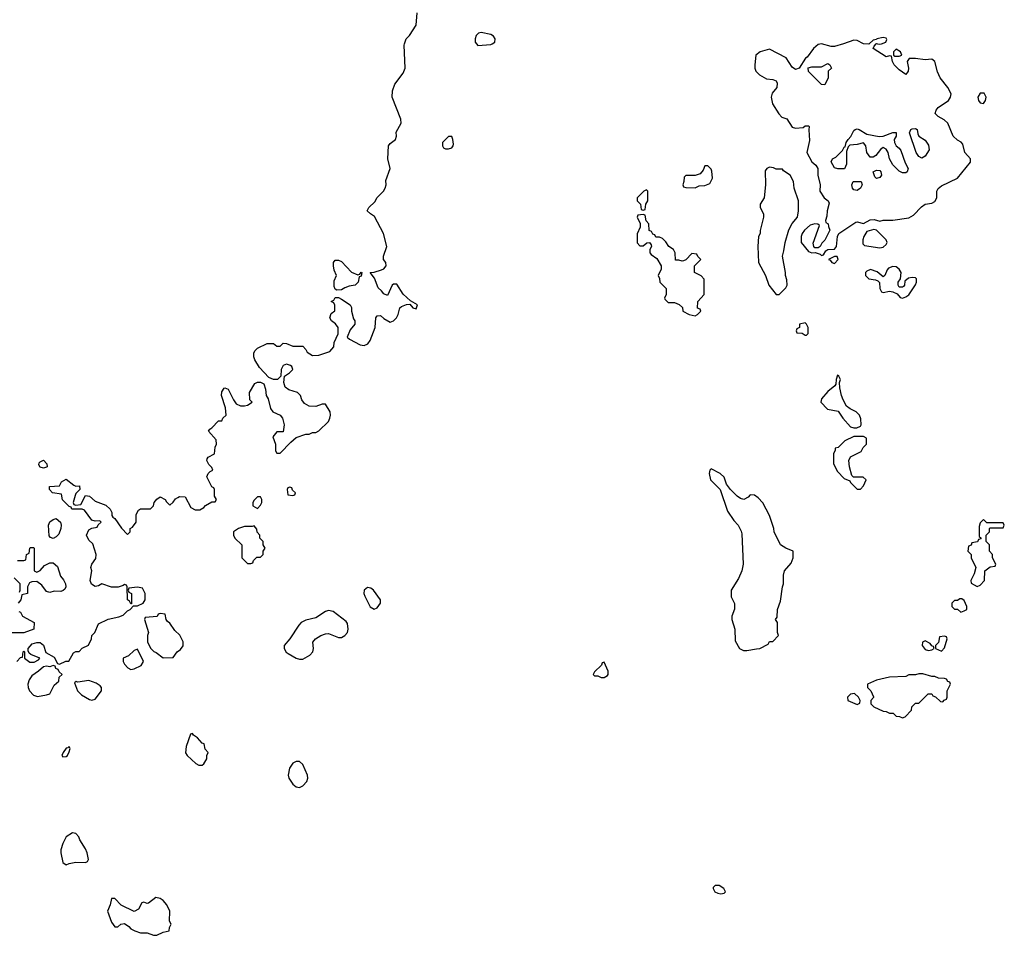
# Model space of a CAD drawing. Header units: inches. Extents: x 2396598 to 2566999, y 262085 to 451979.
# Tile 235 of 256: x 2522664 to 2528738, y 354502 to 360148. Entities that reach past the tile are written whole.
import ezdxf

# ---------------------------------------------------------------- set-up
doc = ezdxf.new("R2010")
doc.units = ezdxf.units.IN
doc.header["$MEASUREMENT"] = 0
doc.layers.add('C5325', color=7, linetype='Continuous')
doc.layers.add('C5326', color=7, linetype='Continuous')

msp = doc.modelspace()

# ---------------------------------------------------------------- linework, layer by layer
at = {"layer": 'C5325', "color": 5, "elevation": 40}
for points in [[(2522646, 356190), (2522670, 356214), (2522682, 356218), (2522686, 356250), (2522690, 356254), (2522694, 356250), (2522694, 356210), (2522726.8, 356186.8), (2522753.2, 356186.8), (2522780.4, 356199.6), (2522788, 356210), (2522733.6, 356233.6), (2522722, 356242), (2522716.4, 356256.4), (2522715.3, 356270), (2522741.5, 356298.5), (2522770, 356307.3), (2522790, 356306.8), (2522810.8, 356290.8), (2522826, 356246), (2522876.9, 356216.9), (2522898, 356178), (2522910, 356174), (2522948.4, 356191.6), (2522967.3, 356192.7), (2522996.4, 356243.6), (2523010, 356252), (2523030, 356252), (2523050, 356272), (2523088.4, 356291.6), (2523108, 356330), (2523108.7, 356350), (2523128, 356370), (2523150, 356422), (2523210, 356450.8), (2523274.6, 356465.4), (2523303.1, 356476.9), (2523330, 356502), (2523346, 356510), (2523366, 356534), (2523390, 356534), (2523426, 356550), (2523438, 356570), (2523438, 356610), (2523422, 356642), (2523390, 356648), (2523338, 356642), (2523334, 356630), (2523338, 356618), (2523354, 356610), (2523354, 356546), (2523350, 356546), (2523342, 356562), (2523328.7, 356570), (2523326, 356650), (2523322, 356662), (2523310, 356666), (2523302, 356658), (2523271, 356649), (2523230, 356649.3), (2523171.3, 356668.7), (2523150, 356657.2), (2523130, 356653.2), (2523106.8, 356666.8), (2523099.3, 356690), (2523108.7, 356750), (2523102, 356770), (2523108.7, 356790), (2523134, 356826), (2523135.3, 356850), (2523115.5, 356915.5), (2523090, 356938), (2523075.3, 356970), (2523090, 357002), (2523110, 357012), (2523142, 357018), (2523147.3, 357032.7), (2523166, 357050), (2523158, 357058), (2523130, 357055.3), (2523110, 357062), (2523063.1, 357123.1), (2523050, 357128.7), (2522986, 357130), (2522982, 357142), (2522970, 357146), (2522927.3, 357187.3), (2522922, 357222), (2522866, 357230), (2522848, 357250), (2522848, 357270), (2522910, 357274), (2522922, 357298), (2522950, 357314), (2522998, 357278), (2523010, 357272), (2523032.7, 357272.7), (2523034, 357250), (2523010, 357226), (2523005.4, 357214.6), (2522994, 357170), (2522998, 357158), (2523010, 357154), (2523042, 357158), (2523070, 357214), (2523094, 357210), (2523130, 357178), (2523195.3, 357155.3), (2523222, 357130), (2523232, 357110), (2523232, 357090), (2523239.6, 357079.6), (2523251.1, 357071.1), (2523291.6, 357011.6), (2523330, 356974), (2523346, 356990), (2523346, 357010), (2523360.4, 357019.6), (2523382, 357050), (2523383.1, 357096.9), (2523396.4, 357123.6), (2523410, 357132), (2523470, 357132), (2523488.9, 357151.1), (2523494, 357170), (2523510, 357192), (2523530, 357204.7), (2523562, 357190), (2523570, 357174), (2523590, 357154), (2523610, 357172), (2523625.6, 357194.4), (2523638.6, 357201.4), (2523650, 357206.8), (2523685.4, 357205.4), (2523719.8, 357139.8), (2523746.4, 357126.4), (2523775.3, 357124.7), (2523800.4, 357139.6), (2523810, 357152), (2523850, 357174), (2523870, 357174), (2523878, 357190), (2523866, 357210), (2523866, 357250), (2523862, 357262), (2523848.4, 357268.4), (2523818, 357330), (2523826, 357350), (2523838, 357362), (2523855.3, 357370), (2523850, 357386), (2523830, 357406), (2523818, 357430), (2523820.4, 357439.6), (2523826, 357450), (2523866, 357470), (2523868.9, 357511.1), (2523878, 357530), (2523876.4, 357556.4), (2523828.7, 357610), (2523836.4, 357623.6), (2523850, 357632), (2523890, 357674), (2523910, 357674), (2523918, 357690), (2523938, 357710), (2523934.6, 357754.6), (2523909.1, 357830.9), (2523910, 357854), (2523924.7, 357875.3), (2523930, 357878), (2523950.6, 357870.6), (2523983.5, 357803.5), (2523999.8, 357779.8), (2524026, 357766), (2524050, 357766), (2524068.9, 357771.1), (2524098, 357790), (2524084.7, 357804.7), (2524081.2, 357850), (2524115.3, 357904.7), (2524130, 357912), (2524150, 357912), (2524170, 357902), (2524181, 357870), (2524184.7, 357830), (2524196, 357810), (2524210.6, 357750.6), (2524224.7, 357730), (2524271.3, 357710), (2524286, 357690), (2524296, 357650), (2524290, 357606), (2524250, 357606), (2524224.7, 357575.3), (2524242, 357530), (2524242, 357490), (2524250, 357474), (2524270, 357474), (2524336.4, 357543.6), (2524369, 357571), (2524430, 357592), (2524450, 357592), (2524470, 357602), (2524490, 357602), (2524510, 357612), (2524568, 357670), (2524578, 357690), (2524582, 357710), (2524579, 357730), (2524550, 357778), (2524530, 357778), (2524490, 357762), (2524450, 357764), (2524420.9, 357780.9), (2524404.7, 357804.7), (2524395.3, 357830), (2524378, 357850), (2524325.2, 357865.2), (2524302, 357882), (2524294, 357910), (2524298, 357950), (2524328, 357970), (2524348, 357990), (2524342, 358010), (2524335.5, 358015.5), (2524310, 358024), (2524290, 358015.3), (2524278, 357990), (2524274, 357950), (2524254, 357930), (2524229.1, 357929.1), (2524201.2, 357941.2), (2524142.7, 358002.7), (2524115.3, 358050), (2524108.7, 358070), (2524108.9, 358091.1), (2524114.6, 358105.4), (2524130, 358122), (2524190, 358152), (2524230, 358152), (2524250, 358134), (2524270, 358134), (2524290, 358154), (2524310, 358152), (2524350, 358134), (2524410, 358134), (2524430, 358114), (2524438, 358098), (2524470, 358078), (2524510, 358078.8), (2524578, 358102), (2524602, 358130), (2524603.1, 358156.9), (2524628.7, 358211.3), (2524628.7, 358250), (2524613.2, 358273.2), (2524588, 358290), (2524578, 358310), (2524584.7, 358335.3), (2524607.3, 358352.7), (2524607.3, 358387.3), (2524602, 358402), (2524586, 358410), (2524602, 358418), (2524610, 358434), (2524630, 358434), (2524650, 358424.7), (2524702, 358390), (2524710, 358374), (2524711.3, 358350), (2524723.6, 358303.6), (2524732, 358290), (2524732, 358270), (2524703.6, 358236.4), (2524684.7, 358190), (2524698, 358178), (2524763.4, 358143.4), (2524790, 358138.8), (2524811.5, 358148.5), (2524825.2, 358170), (2524857.2, 358250), (2524862, 358310), (2524870, 358322), (2524890, 358324.7), (2524910, 358304.7), (2524950, 358282), (2524970, 358291.3), (2524988.7, 358310), (2524999, 358330), (2525009, 358371), (2525020.2, 358379.8), (2525050, 358392), (2525070, 358394), (2525090, 358372), (2525110, 358366), (2525119, 358390), (2525074, 358414), (2525030, 358455.3), (2524990, 358518), (2524970, 358518), (2524962, 358510), (2524932.7, 358447.3), (2524910, 358458), (2524896.5, 358476.5), (2524874.6, 358494.6), (2524853.6, 358553.6), (2524826, 358590), (2524850, 358591), (2524895.5, 358604.5), (2524910, 358611.3), (2524924, 358630), (2524922, 358650), (2524908, 358670), (2524908, 358690), (2524929, 358750), (2524909, 358830), (2524853.6, 358933.6), (2524828, 358950), (2524808, 358970), (2524818, 358990), (2524854.6, 359025.4), (2524870, 359052), (2524908.7, 359090), (2524919, 359110), (2524924, 359130), (2524923.1, 359156.9), (2524948.7, 359230), (2524934, 359290), (2524939, 359370), (2524950, 359384.7), (2524982, 359410), (2524989, 359430), (2524986.3, 359453.7), (2525017.2, 359510), (2525015.5, 359535.5), (2524961.2, 359670), (2524964, 359710), (2524979, 359750), (2525030, 359818), (2525042.7, 359850), (2525035.3, 359990), (2525038.7, 360000)], [(2525481.4, 360000), (2525490, 359988.9), (2525570, 359994.3), (2525578.9, 360000)], [(2527745.2, 360000), (2527690, 359981.6), (2527670, 359982), (2527610, 359998.4), (2527590, 359994.5), (2527560.7, 359970), (2527522.8, 359917.2), (2527512, 359910), (2527472, 359850), (2527450, 359841.2), (2527430, 359855.3), (2527393.1, 359913.1), (2527290, 359965.2), (2527232, 359950), (2527206, 359930), (2527198.8, 359870), (2527198.8, 359850), (2527206, 359830), (2527228.1, 359808.1), (2527270, 359782.8), (2527310, 359778.8), (2527330, 359770.8), (2527336.1, 359756.1), (2527334.4, 359730), (2527306, 359694), (2527299.1, 359670), (2527308.1, 359628.1), (2527346.4, 359566.4), (2527366.4, 359546.4), (2527396.9, 359536.9), (2527430, 359484.7), (2527450, 359478), (2527496.4, 359483.6), (2527510, 359494), (2527530, 359494), (2527534, 359490), (2527531.3, 359468.7), (2527536.3, 359403.7), (2527518.8, 359330), (2527550, 359271), (2527574.8, 359250), (2527587.3, 359230), (2527587.3, 359190), (2527602, 359130), (2527600.7, 359090), (2527626, 359050), (2527652, 359030), (2527656.9, 359016.9), (2527646, 358970), (2527643.6, 358936.4), (2527634, 358910), (2527638, 358898), (2527652, 358890), (2527652.7, 358872.7), (2527662, 358850), (2527630.9, 358789.1), (2527612, 358770), (2527602, 358750), (2527590, 358742), (2527570, 358742), (2527562, 358750), (2527559, 358770), (2527598, 358878), (2527588, 358888), (2527570, 358888.7), (2527539.8, 358880.2), (2527504.7, 358850), (2527491.3, 358830), (2527484.7, 358810), (2527485.4, 358774.6), (2527530, 358718), (2527550, 358711.3), (2527571.6, 358711.6), (2527602, 358702), (2527610, 358694), (2527622, 358698), (2527636.4, 358723.6), (2527648.4, 358731.6), (2527690, 358732), (2527702, 358750), (2527708.7, 358811.3), (2527718, 358830), (2527821.2, 358898.8), (2527830, 358901), (2527870, 358891.3), (2527910, 358914.8), (2527935.3, 358915.3), (2527970, 358906), (2527990, 358911), (2528050, 358910.7), (2528150, 358926.8), (2528177, 358943), (2528226.2, 358993.8), (2528249, 359010), (2528290, 359017.3), (2528310, 359026), (2528320.9, 359050), (2528322, 359090), (2528330, 359106), (2528350, 359122.8), (2528449.6, 359170.4), (2528529, 359270), (2528529, 359290), (2528495.3, 359330), (2528481.2, 359381.2), (2528472.5, 359392.5), (2528450, 359405.2), (2528422.7, 359430), (2528389.3, 359510), (2528366, 359530), (2528329.3, 359550), (2528312, 359570), (2528317.6, 359590), (2528330, 359605.5), (2528393.2, 359650), (2528405.2, 359670), (2528409.2, 359690), (2528389.2, 359730), (2528342.7, 359790), (2528326.8, 359826.8), (2528308.7, 359890), (2528290, 359904), (2528250, 359899.5), (2528190.6, 359909.4), (2528151.1, 359908.9), (2528138, 359890), (2528146, 359850), (2528144.7, 359830), (2528130, 359809), (2528090, 359839), (2528059, 359870), (2528048, 359890), (2528042, 359922), (2528030, 359926), (2528010, 359918), (2527928, 359970), (2527934.6, 359985.4), (2527948.1, 360000)], [(2527904.3, 360000), (2527902, 359998), (2527870, 359999.5), (2527869.1, 360000)], [(2527956.7, 360000), (2527970, 359996), (2527980.9, 360000)], [(2522650, 356814), (2522690, 356814), (2522702, 356818), (2522706, 356850), (2522722, 356858), (2522726, 356890), (2522730, 356894), (2522750, 356894), (2522754, 356890), (2522754, 356750), (2522770, 356742), (2522790, 356752), (2522817, 356783), (2522850, 356798), (2522870, 356798), (2522896.9, 356776.9), (2522916.1, 356716.1), (2522934.6, 356694.6), (2522946.4, 356670), (2522948, 356650), (2522943, 356637), (2522932.8, 356627.2), (2522917.1, 356622.9), (2522876.3, 356623.7), (2522850, 356615.3), (2522830, 356622), (2522800.1, 356660.1), (2522770, 356684), (2522738, 356682), (2522725.4, 356674.6), (2522712, 356650), (2522712, 356610), (2522678, 356602), (2522672, 356570), (2522654, 356550)], [(2522662, 356618), (2522666, 356630), (2522666, 356670), (2522630, 356706)], [(2522658, 356498), (2522670, 356494), (2522682, 356470), (2522754, 356430), (2522752, 356390), (2522690, 356368), (2522592.7, 356367.3)]]:
    msp.add_lwpolyline(points, dxfattribs=at)
for points in [[(2528070, 359966), (2528054, 359950), (2528054, 359930), (2528062, 359922), (2528090, 359922), (2528106, 359930), (2528098, 359950)], [(2527630, 359746), (2527610, 359748), (2527530, 359828), (2527528.7, 359851.3), (2527550, 359858), (2527610, 359858), (2527650, 359878), (2527662, 359870), (2527672, 359850), (2527652, 359830), (2527651.3, 359790)], [(2528590, 359695.1), (2528574.8, 359670), (2528578.8, 359650), (2528590, 359636), (2528610, 359631), (2528622.7, 359650), (2528626, 359670), (2528614.2, 359694.2)], [(2527966.8, 359426.8), (2527990, 359430.6), (2528050, 359452), (2528070, 359452), (2528071, 359430), (2528058, 359410), (2528061, 359390), (2528070.7, 359370.7), (2528090, 359356), (2528100.5, 359340.5), (2528125.5, 359265.5), (2528144.7, 359230), (2528138, 359210), (2528130, 359204), (2528110, 359204), (2528090, 359213.2), (2528050, 359252.7), (2528029.6, 359289.6), (2528020.9, 359330), (2528010, 359349), (2527990, 359359), (2527973.4, 359346.6), (2527946, 359310), (2527930, 359299.3), (2527910, 359301.2), (2527889.3, 359330), (2527884, 359370), (2527870, 359388.7), (2527830, 359378), (2527785.4, 359374.6), (2527775.3, 359364.7), (2527764.7, 359335.3), (2527763.6, 359256.4), (2527752.7, 359227.3), (2527711.6, 359228.4), (2527690, 359235.3), (2527669.2, 359270.8), (2527678, 359290), (2527699.5, 359300.5), (2527739.3, 359340.7), (2527750, 359362), (2527756.4, 359363.6), (2527762, 359390), (2527774, 359410), (2527791.8, 359428.2), (2527810, 359464.7), (2527818, 359470), (2527830, 359474), (2527842, 359470), (2527890, 359441)], [(2528230, 359293.2), (2528210, 359304), (2528194.5, 359330), (2528153.2, 359450), (2528161.2, 359470), (2528170, 359474.9), (2528190, 359477.1), (2528200.7, 359470), (2528204, 359444), (2528210.7, 359430), (2528250, 359404.4), (2528270, 359374), (2528274.1, 359345.9), (2528250, 359306)], [(2525330, 359428), (2525310, 359428), (2525271.3, 359390), (2525271.3, 359370), (2525278, 359358), (2525290, 359351.3), (2525310, 359351.3), (2525330, 359358), (2525339, 359370), (2525340.2, 359379.8), (2525336, 359410)], [(2526910, 359246), (2526890, 359246), (2526879.8, 359220.2), (2526862, 359198), (2526830, 359188), (2526772.7, 359187.3), (2526763.6, 359176.4), (2526762, 359150), (2526754, 359130), (2526758, 359118), (2526772.7, 359112.7), (2526830, 359112), (2526856.4, 359123.6), (2526890, 359124.7), (2526922, 359138), (2526938, 359170), (2526934.6, 359214.6), (2526930, 359226)], [(2527290, 359238), (2527274, 359230), (2527263.6, 359216.4), (2527264.7, 359130), (2527256, 359050), (2527232, 359010), (2527232, 358990), (2527252, 358950), (2527252, 358930), (2527231.6, 358848.4), (2527231.1, 358828.9), (2527222, 358810), (2527218, 358750), (2527222, 358650), (2527264.7, 358570), (2527284.7, 358510), (2527330, 358454), (2527350, 358454), (2527390, 358494), (2527398, 358510), (2527396.4, 358543.6), (2527388, 358570), (2527388.7, 358590), (2527368.7, 358690), (2527378, 358722), (2527385.2, 358774.8), (2527408.9, 358851.1), (2527428.7, 358891.3), (2527462, 358930), (2527468, 358970), (2527468, 359030), (2527442, 359110), (2527438, 359150), (2527418, 359190), (2527376.4, 359216.4), (2527370, 359226), (2527330, 359226), (2527314.6, 359234.6)], [(2527950, 359169.2), (2527939, 359179), (2527928.7, 359210), (2527950, 359221), (2527970, 359218.8), (2527977.3, 359210), (2527980.7, 359190), (2527970, 359174)], [(2526530, 359098), (2526514, 359090), (2526474, 359050), (2526474, 359030), (2526494, 359010), (2526498, 358978), (2526510, 358974), (2526522, 358978), (2526526, 359010), (2526538, 359030), (2526538, 359090)], [(2527830, 359095.3), (2527810, 359098), (2527802, 359110), (2527798, 359130), (2527806, 359150), (2527854, 359150), (2527862, 359130), (2527850, 359108.7)], [(2526510, 358946), (2526478, 358942), (2526474, 358930), (2526491.6, 358891.6), (2526492, 358868), (2526472.7, 358827.3), (2526472.7, 358772.7), (2526490, 358754), (2526510, 358754), (2526532.7, 358772.7), (2526550, 358774), (2526559.6, 358759.6), (2526562, 358750), (2526552, 358730), (2526552, 358710), (2526559.6, 358699.6), (2526594.4, 358674.4), (2526622, 358630), (2526622, 358610), (2526602, 358570), (2526611.6, 358551.6), (2526612, 358530), (2526652, 358490), (2526652.7, 358452.7), (2526642, 358430), (2526643.6, 358423.6), (2526663.6, 358403.6), (2526703.6, 358403.6), (2526731.6, 358391.6), (2526752.7, 358372.7), (2526754, 358350), (2526794, 358330), (2526830, 358322), (2526846, 358330), (2526866, 358350), (2526862, 358362), (2526846, 358370), (2526848, 358410), (2526887.3, 358452.7), (2526887.3, 358547.3), (2526868.4, 358568.4), (2526826, 358590), (2526826, 358630), (2526866, 358670), (2526847.3, 358687.3), (2526842, 358702), (2526810, 358706), (2526772.7, 358667.3), (2526759.6, 358660.4), (2526750, 358658), (2526730, 358666), (2526710, 358666), (2526708, 358710), (2526698, 358730), (2526668, 358750), (2526650, 358778), (2526630, 358798), (2526610, 358806), (2526587.3, 358807.3), (2526582, 358822), (2526570, 358826), (2526562, 358842), (2526547.3, 358847.3), (2526546, 358890), (2526528.4, 358908.4), (2526522, 358942)], [(2527934, 358854), (2527890, 358842), (2527871, 358810), (2527864.7, 358790), (2527866, 358766), (2527876, 358756), (2527970, 358742), (2527990, 358744.7), (2528010, 358762), (2528014.6, 358774.6), (2528008.7, 358790), (2527960.1, 358840.1), (2527950, 358849.2)], [(2527690, 358688), (2527654, 358670), (2527664.7, 358664.7), (2527674, 358650), (2527690, 358644.7), (2527714, 358670), (2527707.3, 358687.3)], [(2524750, 358574), (2524762, 358578), (2524770, 358592), (2524774, 358590), (2524770, 358566), (2524758, 358562), (2524751.6, 358528.4), (2524734, 358510), (2524696, 358504), (2524670, 358495.3), (2524650, 358482), (2524620.4, 358480.4), (2524610, 358486), (2524603.1, 358503.1), (2524603.1, 358536.9), (2524618, 358570), (2524603.1, 358603.1), (2524599, 358630), (2524599, 358650), (2524610, 358664.7), (2524630, 358666), (2524650, 358657.3), (2524710, 358591)], [(2528050, 358625.2), (2528024.5, 358615.5), (2528015.3, 358604.7), (2528002, 358570), (2527990, 358562), (2527953.6, 358593.6), (2527912.7, 358607.3), (2527890, 358598), (2527882, 358590), (2527882, 358570), (2527902, 358550), (2527943.5, 358543.5), (2527958, 358538), (2527967.1, 358527.1), (2527970.8, 358490), (2527981, 358470), (2527990, 358465.5), (2528030, 358473.4), (2528050.7, 358470.7), (2528076.8, 358456.8), (2528095.3, 358435.3), (2528110, 358431), (2528130, 358438), (2528150, 358452), (2528190, 358512), (2528197.2, 358530), (2528195.3, 358550), (2528190, 358555.3), (2528170, 358559), (2528146, 358554), (2528124.7, 358535.3), (2528122, 358510), (2528116.9, 358503.1), (2528110, 358498), (2528090, 358498), (2528084, 358510), (2528084, 358530), (2528098, 358550), (2528102, 358590), (2528088.7, 358610), (2528070, 358624)], [(2527510, 358278), (2527474, 358270), (2527474, 358250), (2527458, 358242), (2527454, 358230), (2527458, 358218), (2527490, 358214), (2527510, 358202), (2527518, 358202), (2527527.3, 358212.7), (2527528, 358250), (2527518, 358270)], [(2527710, 357955.3), (2527701, 357930), (2527698.8, 357901.2), (2527692, 357890), (2527650, 357855.3), (2527611.3, 357810), (2527606, 357790), (2527647.3, 357747.3), (2527713.7, 357733.7), (2527741, 357690), (2527790, 357638), (2527810, 357631), (2527828.9, 357631.1), (2527850, 357642), (2527855.3, 357650), (2527853.6, 357686.4), (2527845.2, 357710), (2527824, 357730), (2527787.7, 357747.7), (2527764.8, 357764.8), (2527743.3, 357803.3), (2527732.7, 357830), (2527723.1, 357876.9), (2527722, 357910), (2527728, 357930), (2527718, 357950)], [(2527870, 357578), (2527810, 357578), (2527754, 357550), (2527714, 357510), (2527694, 357506), (2527694, 357494), (2527684.7, 357470), (2527684.7, 357410), (2527710, 357362), (2527750, 357318), (2527784.7, 357304.7), (2527790, 357294), (2527830, 357254), (2527850, 357254), (2527870, 357274), (2527886, 357310), (2527867.3, 357327.3), (2527807.3, 357327.3), (2527798, 357338), (2527782, 357390), (2527778, 357430), (2527790, 357452), (2527854.6, 357485.4), (2527868, 357510), (2527888, 357530), (2527887.3, 357567.3)], [(2522810, 357382), (2522790, 357388), (2522783.1, 357403.1), (2522784.7, 357415.3), (2522790, 357422), (2522810.9, 357430.9), (2522832, 357410), (2522834, 357390), (2522830, 357388)], [(2526930, 357378), (2526922, 357370), (2526918, 357350), (2526926, 357310), (2526984.7, 357250), (2527030, 357118), (2527070, 357058.8), (2527096, 357030), (2527114.8, 356994.8), (2527118, 356978), (2527127.7, 356790), (2527119.1, 356750), (2527098.4, 356701.6), (2527052, 356630), (2527052, 356590), (2527072.7, 356547.3), (2527072.7, 356512.7), (2527058, 356470), (2527058, 356450), (2527076, 356390), (2527078, 356318), (2527104.7, 356270), (2527130, 356258.8), (2527150, 356257.3), (2527210, 356267.7), (2527229.1, 356270.9), (2527282, 356298), (2527290, 356314), (2527310, 356314), (2527346, 356350), (2527338, 356370), (2527338, 356430), (2527326, 356450), (2527336.4, 356463.6), (2527338, 356510), (2527358, 356562), (2527369.1, 356650.9), (2527375.3, 356670), (2527376.4, 356723.6), (2527382, 356750), (2527423.1, 356796.9), (2527435.3, 356830), (2527435.3, 356870), (2527389.3, 356889.3), (2527358, 356910), (2527318, 356990), (2527315.3, 357010), (2527288.7, 357090), (2527248.9, 357168.9), (2527220.4, 357200.4), (2527196.4, 357216.4), (2527170, 357218), (2527156.9, 357203.1), (2527131.6, 357188.4), (2527110, 357195.3), (2527089.3, 357209.3), (2527048, 357250), (2527024, 357284), (2527010, 357326), (2526986, 357350)], [(2524330, 357266), (2524318, 357262), (2524314, 357250), (2524318, 357218), (2524350, 357214), (2524362, 357218), (2524366, 357230), (2524347.3, 357247.3), (2524342, 357262)], [(2524150, 357206), (2524130, 357206), (2524110, 357186), (2524102, 357170), (2524102, 357150), (2524130, 357134), (2524150, 357154), (2524158, 357170), (2524158, 357190)], [(2522870, 356949), (2522854.6, 356954.6), (2522845.2, 356965.2), (2522841.2, 357030), (2522850, 357051.3), (2522870, 357066), (2522890, 357071.3), (2522916, 357050), (2522920.5, 357030), (2522918, 357010), (2522905.2, 356974.8), (2522890, 356959)], [(2528610, 357066), (2528590, 357046), (2528583.6, 357023.6), (2528582, 356962), (2528592.7, 356952.7), (2528592.7, 356947.3), (2528578, 356942), (2528572.7, 356927.3), (2528538, 356922), (2528532.7, 356907.3), (2528518, 356902), (2528514, 356870), (2528534, 356850), (2528534, 356830), (2528562, 356770), (2528552, 356730), (2528532, 356690), (2528532.7, 356672.7), (2528570, 356652), (2528590, 356662), (2528615.3, 356690), (2528618, 356750), (2528650, 356774), (2528682, 356778), (2528686, 356790), (2528666, 356830), (2528666, 356850), (2528646, 356870), (2528646, 356910), (2528626, 356930), (2528626, 356970), (2528646, 356990), (2528646, 357010), (2528650, 357014), (2528730, 357014), (2528738, 357030), (2528730, 357046), (2528630, 357046)], [(2524110, 357026), (2524098, 357022), (2524050, 357022), (2524014, 357010), (2523982, 356990), (2523982, 356970), (2523992, 356950), (2524034, 356910), (2524034, 356830), (2524070, 356794), (2524090, 356794), (2524102, 356798), (2524107.3, 356812.7), (2524127.3, 356832.7), (2524150, 356834), (2524166, 356850), (2524166, 356870), (2524178, 356890), (2524166, 356910), (2524166, 356930), (2524146, 356950), (2524146, 356970), (2524128.4, 356988.4), (2524127.3, 357007.3)], [(2524810, 356646.3), (2524788.7, 356630), (2524786, 356610), (2524792.3, 356592.3), (2524826.7, 356526.7), (2524850, 356514), (2524870, 356522), (2524889.5, 356550), (2524889.6, 356570), (2524845.6, 356630), (2524830, 356642)], [(2528476.4, 356576.4), (2528463.6, 356576.4), (2528450, 356566), (2528430, 356566), (2528414, 356550), (2528414, 356530), (2528430, 356514), (2528450, 356514), (2528470, 356494), (2528490, 356502), (2528506, 356510), (2528506, 356530), (2528490, 356566)], [(2523530, 356486), (2523518, 356482), (2523511.6, 356468.4), (2523438, 356462), (2523434, 356450), (2523458, 356370), (2523452, 356350), (2523452, 356310), (2523472, 356270), (2523491.1, 356251.1), (2523505.4, 356245.4), (2523550, 356212), (2523610, 356214), (2523635.3, 356250), (2523656, 356264), (2523673.2, 356286.8), (2523672.5, 356312.5), (2523652.5, 356352.5), (2523621.2, 356381.2), (2523590, 356426), (2523576.4, 356436.4), (2523568.4, 356448.4), (2523562, 356482)], [(2524570, 356504.2), (2524550, 356498.2), (2524490, 356459.4), (2524430, 356446), (2524399.7, 356430), (2524385, 356415), (2524330.6, 356329.4), (2524295.2, 356290), (2524295.2, 356270), (2524307.8, 356247.8), (2524320, 356240), (2524370, 356211.8), (2524390, 356204.4), (2524410, 356203.8), (2524454, 356230), (2524473.2, 356250), (2524477.2, 356270), (2524473.2, 356310), (2524489.3, 356330), (2524522.7, 356350), (2524550, 356361.5), (2524570, 356363.2), (2524630, 356337.6), (2524650, 356339.3), (2524669.7, 356350.3), (2524685.6, 356370), (2524689.7, 356390), (2524685.4, 356425.4), (2524677.6, 356437.6), (2524597.7, 356497.7)], [(2528250, 356318), (2528234, 356310), (2528232, 356290), (2528250, 356264.7), (2528270, 356258), (2528290, 356262), (2528306, 356270), (2528302, 356282), (2528290, 356286), (2528280.4, 356300.4)], [(2528370, 356346), (2528338, 356342), (2528331.6, 356308.4), (2528314, 356290), (2528314, 356270), (2528350, 356254), (2528370, 356274), (2528386, 356330), (2528382, 356342)], [(2523390, 356266), (2523370, 356258), (2523335.3, 356224.7), (2523302, 356210), (2523302, 356190), (2523310, 356174), (2523331.6, 356151.6), (2523350, 356142), (2523370, 356144.7), (2523414, 356166), (2523428, 356190)], [(2526270, 356186), (2526258, 356182), (2526252.7, 356167.3), (2526210, 356126), (2526202, 356110), (2526210, 356102), (2526230, 356102), (2526251.6, 356091.6), (2526270, 356091.3), (2526290, 356104.7), (2526294, 356110), (2526294, 356130)], [(2522870, 356166), (2522850, 356158), (2522830, 356162), (2522810, 356158), (2522781, 356130), (2522738.5, 356101.5), (2522723, 356077), (2522714.8, 356050), (2522716, 356030), (2522724.7, 356010), (2522750, 355982), (2522774, 355974), (2522830, 355984), (2522850, 355991.3), (2522876.4, 356043.6), (2522906, 356070), (2522907.3, 356092.7), (2522926, 356110), (2522907.3, 356127.3), (2522902, 356142), (2522887.3, 356147.3), (2522882, 356162)], [(2523090, 356074), (2523023.1, 356063.1), (2523012.7, 356067.3), (2523002, 356058), (2523020.7, 356010), (2523044.9, 355984.9), (2523095.3, 355955.3), (2523110, 355951), (2523130, 355958), (2523169.2, 356010), (2523169, 356030), (2523161.2, 356041.2), (2523136.6, 356056.6)], [(2528210, 356115.3), (2528190, 356108), (2528150, 356108), (2528130, 356098), (2528030, 356094), (2527950, 356075.3), (2527894, 356050), (2527894, 356030), (2527914, 356010), (2527931.6, 355971.6), (2527931.6, 355968.4), (2527914, 355950), (2527914, 355930), (2527934, 355910), (2527990, 355884.7), (2528010, 355882), (2528030, 355872), (2528051.6, 355871.6), (2528070, 355854), (2528091.6, 355851.6), (2528110, 355842), (2528126, 355850), (2528166, 355890), (2528168.4, 355911.6), (2528190, 355934), (2528210, 355934), (2528268.4, 355991.6), (2528291.6, 355991.6), (2528298, 355978), (2528312.7, 355972.7), (2528343.6, 355943.6), (2528358, 355942), (2528367.3, 355952.7), (2528382, 355958), (2528386, 355970), (2528386, 356010), (2528406, 356050), (2528402, 356062), (2528390, 356066), (2528382, 356082), (2528370, 356086), (2528332.7, 356087.3), (2528310, 356098), (2528290, 356098), (2528234.6, 356114.6)], [(2527814, 355994), (2527790, 355988.7), (2527771.3, 355970), (2527772, 355950), (2527830, 355924.7), (2527847.3, 355932.7), (2527848, 355950), (2527838, 355970)], [(2523730, 355746), (2523718, 355742), (2523690, 355666), (2523687.5, 355627.5), (2523698, 355610), (2523750, 355562), (2523770, 355552), (2523790, 355552), (2523800.4, 355559.6), (2523818, 355590), (2523818, 355610), (2523826, 355630), (2523808, 355650), (2523802, 355682), (2523790, 355686), (2523760.4, 355720.4), (2523736.4, 355736.4)], [(2522970, 355666), (2522962, 355658), (2522950, 355655.3), (2522932, 355630), (2522924.7, 355610), (2522930, 355602), (2522950, 355604.7), (2522958, 355610), (2522970, 355634), (2522974.6, 355654.6)], [(2524390, 355574), (2524370, 355574), (2524350, 355564), (2524328.3, 355531.7), (2524319.3, 355490), (2524323.8, 355470), (2524350, 355433), (2524370, 355417.1), (2524390, 355412.4), (2524410, 355423.8), (2524436, 355450), (2524440.9, 355470), (2524439.3, 355490), (2524410, 355555.3)], [(2522990, 355134), (2522950, 355108.7), (2522930, 355068.7), (2522917.3, 355030), (2522917.3, 355010), (2522930.8, 354950.8), (2522950, 354936), (2522970, 354944), (2523010, 354953.4), (2523070, 354950.8), (2523082, 354958), (2523089.2, 354970), (2523080.9, 355010), (2523070, 355035.3), (2523036, 355090), (2523029.3, 355109.3), (2523010, 355128.7)], [(2526978, 354810), (2526954, 354810), (2526942.8, 354797.2), (2526941, 354790), (2526952, 354770), (2526970, 354761), (2526990, 354758), (2527010, 354762), (2527018, 354770), (2527008, 354790)], [(2523504.7, 354735.3), (2523459.6, 354700.4), (2523450, 354698), (2523430, 354706), (2523418, 354702), (2523396.9, 354663.1), (2523370, 354648), (2523290, 354688.7), (2523250, 354728.7), (2523230, 354728), (2523222, 354690), (2523206, 354650), (2523230, 354582), (2523250, 354554), (2523270, 354554), (2523288.4, 354571.6), (2523310, 354574), (2523336.9, 354556.9), (2523350, 354542), (2523374, 354530), (2523410, 354518), (2523450, 354518), (2523490, 354502), (2523510, 354502), (2523550, 354522), (2523586, 354530), (2523588, 354550), (2523598, 354570), (2523589, 354589), (2523589.2, 354650), (2523572, 354690), (2523550, 354717.2), (2523530, 354728.7)]]:
    msp.add_lwpolyline(points, close=True, dxfattribs=at)
at = {"layer": 'C5326', "color": 5, "elevation": 40}
for points in [[(2525038.7, 360000), (2525049.1, 360030.9), (2525068, 360050), (2525110, 360114), (2525115.3, 360190)], [(2525578.9, 360000), (2525594.3, 360010), (2525597.4, 360030), (2525586.1, 360046.1), (2525570, 360055.8), (2525510, 360069.7), (2525495.3, 360064.7), (2525480.3, 360050), (2525474.3, 360030), (2525473.7, 360010), (2525481.4, 360000)], [(2527869.1, 360000), (2527830, 360020.5), (2527810, 360021.6), (2527745.2, 360000)], [(2527980.9, 360000), (2528008, 360010), (2528014, 360026), (2528010, 360034), (2527990, 360038), (2527952, 360030), (2527950, 360026), (2527930, 360022), (2527904.3, 360000)], [(2527948.1, 360000), (2527950, 360002), (2527956.7, 360000)]]:
    msp.add_lwpolyline(points, dxfattribs=at)

doc.saveas('drawing.dxf')
